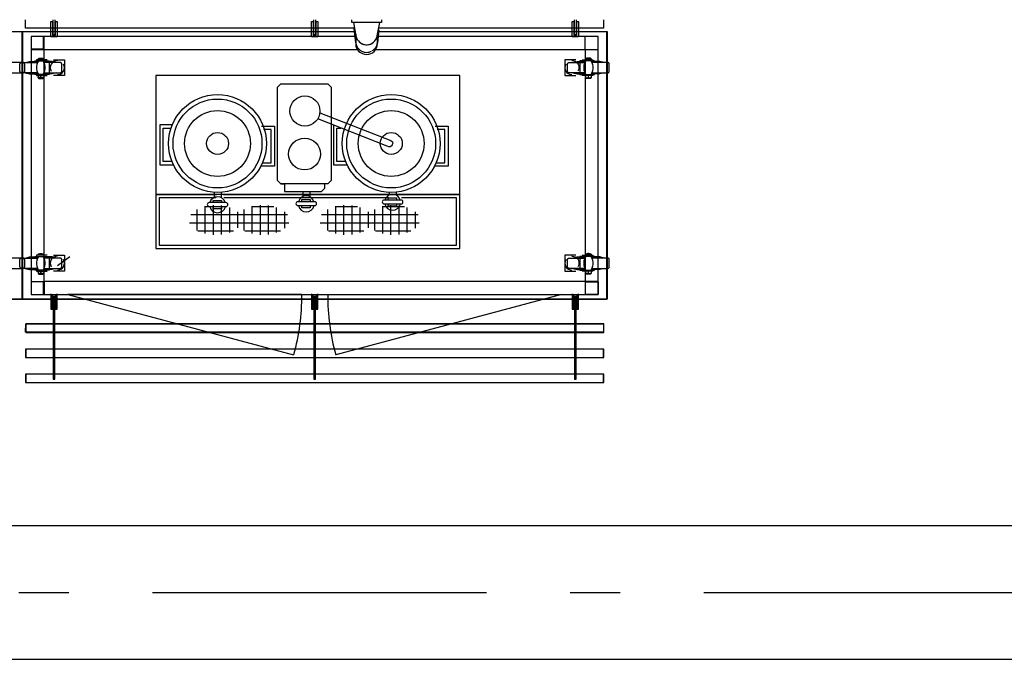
# Model space of a CAD drawing. Header units: millimetres. Extents: x -285236 to 84130, y -470 to 79511.
# Tile 176 of 192: x 24970 to 27917, y 52543 to 54457. Entities that reach past the tile are written whole.
import ezdxf

# ---------------------------------------------------------------- set-up
doc = ezdxf.new("R2010")
doc.units = ezdxf.units.MM
doc.linetypes.add('NLRS_stramien', pattern=[1650, 1000, -250, 150, -250])
doc.layers.add('XREF', color=254, linetype='Continuous')

# ---------------------------------------------------------------- blocks, each defined once
blk = doc.blocks.new('16_10_25_dwg__U150-1948054-Begane grond - BRANDVEILIGHEID - Bereik brandslanghaspels')
at = {"layer": 'XREF', "linetype": 'Continuous', "flags": 128}
blk.add_lwpolyline([(700, 0), (0, 0), (676.1, 181.2)], dxfattribs=at)
at = {"layer": 'XREF', "linetype": 'Continuous'}
blk.add_arc((0.6, 0), 699.4, 360, 15.01, dxfattribs=at)
blk = doc.blocks.new('16_10_25_dwg__U150-1948055-Begane grond - BRANDVEILIGHEID - Bereik brandslanghaspels')
at = {"layer": 'XREF', "linetype": 'Continuous', "flags": 128}
blk.add_lwpolyline([(700, 0), (0, 0), (676.1, 181.2)], dxfattribs=at)
at = {"layer": 'XREF', "linetype": 'Continuous'}
blk.add_arc((0.6, 0), 699.4, 360, 15.01, dxfattribs=at)

msp = doc.modelspace()

# ---------------------------------------------------------------- hatches: boundary and pattern name
at = {"layer": 'XREF'}
h = msp.add_hatch(dxfattribs=at)
h.set_pattern_fill('FP_307', color=256, style=0, pattern_type=2)
h.set_pattern_definition([(90, (4898.633, 36217.68), (-24.353, 1e-15), []), (180, (4898.633, 36217.68), (-3e-15, -24.353), [])])
h.paths.add_polyline_path([(25549.4215, 53813.4388), (25564.1069, 53813.4388), (25578.5423, 53814.947), (25592.236, 53817.9121), (25604.7218, 53822.2329), (25615.7651, 53827.9037), (25627.0733, 53837.2859), (25628.891, 53839.3262), (25624.4243, 53866.2673), (25625.2555, 53876.1286), (25626.5295, 53878.7792), (25623.1763, 53882.0659), (25615.5744, 53887.6922), (25604.7218, 53893.2218), (25592.236, 53897.5427), (25578.5423, 53900.5077), (25564.1069, 53902.0159), (25549.4215, 53902.0159), (25534.9862, 53900.5077), (25521.2925, 53897.5427), (25508.8067, 53893.2218), (25497.954, 53887.6922), (25489.1041, 53881.1422), (25482.5583, 53873.7948), (25478.5394, 53865.9002), (25477.1844, 53857.7274), (25478.5394, 53849.5545), (25482.5583, 53841.66), (25489.1041, 53834.3126), (25497.954, 53827.7626), (25508.8067, 53822.2329), (25521.2925, 53817.9121), (25534.9862, 53814.947)])
h = msp.add_hatch(dxfattribs=at)
h.set_pattern_fill('FP_306', color=256, style=0, pattern_type=2)
h.set_pattern_definition([(90, (5039.251, 36217.68), (-24.353, 1e-15), []), (180, (5039.251, 36217.68), (-3e-15, -24.353), [])])
h.paths.add_polyline_path([(25690.0396, 53813.4388), (25704.725, 53813.4388), (25719.1603, 53814.947), (25732.854, 53817.9121), (25745.3398, 53822.2329), (25756.1925, 53827.7626), (25765.0424, 53834.3126), (25771.5882, 53841.66), (25775.6071, 53849.5545), (25776.9621, 53857.7274), (25775.6071, 53865.9002), (25771.5882, 53873.7948), (25762.2864, 53883.182), (25756.1925, 53887.6922), (25745.3398, 53893.2218), (25732.854, 53897.5427), (25719.1603, 53900.5077), (25704.725, 53902.0159), (25690.0396, 53902.0159), (25675.6042, 53900.5077), (25661.9105, 53897.5427), (25649.2296, 53893.1224), (25638.3814, 53887.5511), (25627.0733, 53878.1689), (25624.4243, 53873.7948), (25624.4243, 53866.2673), (25628.891, 53839.3262), (25627.0733, 53837.2859), (25630.9702, 53833.3889), (25638.5721, 53827.7626), (25649.4247, 53822.2329), (25661.9105, 53817.9121), (25675.6042, 53814.947)])
h = msp.add_hatch(dxfattribs=at)
h.set_pattern_fill('FP_309', color=256, style=0, pattern_type=2)
h.set_pattern_definition([(90, (5289.391, 36217.68), (-24.353, 1e-15), []), (180, (5289.391, 36217.68), (-3e-15, -24.353), [])])
h.paths.add_polyline_path([(25940.1797, 53813.4388), (25954.8651, 53813.4388), (25969.3004, 53814.947), (25982.9942, 53817.9121), (25995.4799, 53822.2329), (26006.5232, 53827.9037), (26017.8314, 53837.2859), (26016.0137, 53839.3262), (26020.4803, 53866.2673), (26019.6491, 53876.1286), (26013.9345, 53882.0659), (26006.3326, 53887.6922), (25995.4799, 53893.2218), (25982.9942, 53897.5427), (25969.3004, 53900.5077), (25954.8651, 53902.0159), (25940.1797, 53902.0159), (25925.7443, 53900.5077), (25912.0506, 53897.5427), (25899.5648, 53893.2218), (25888.7122, 53887.6922), (25879.8623, 53881.1422), (25873.3164, 53873.7948), (25869.2976, 53865.9002), (25867.9426, 53857.7274), (25869.2976, 53849.5545), (25873.3164, 53841.66), (25879.8623, 53834.3126), (25888.7122, 53827.7626), (25899.5648, 53822.2329), (25912.0506, 53817.9121), (25925.7443, 53814.947)])
h = msp.add_hatch(dxfattribs=at)
h.set_pattern_fill('FP_308', color=256, style=0, pattern_type=2)
h.set_pattern_definition([(90, (5430.01, 36217.68), (-24.353, 1e-15), []), (180, (5430.01, 36217.68), (-3e-15, -24.353), [])])
h.paths.add_polyline_path([(26095.4831, 53813.4388), (26109.9185, 53814.947), (26123.6122, 53817.9121), (26136.098, 53822.2329), (26146.9506, 53827.7626), (26155.8005, 53834.3126), (26162.3464, 53841.66), (26166.3652, 53849.5545), (26167.7202, 53857.7274), (26166.3652, 53865.9002), (26162.3464, 53873.7948), (26155.8005, 53881.1422), (26146.9506, 53887.6922), (26136.098, 53893.2218), (26123.6122, 53897.5427), (26109.9185, 53900.5077), (26095.4831, 53902.0159), (26080.7977, 53902.0159), (26066.3624, 53900.5077), (26052.6687, 53897.5427), (26039.9877, 53893.1224), (26029.1396, 53887.5511), (26017.8314, 53878.1689), (26020.4803, 53873.7948), (26020.4803, 53866.2673), (26016.0137, 53839.3262), (26021.7283, 53833.3889), (26029.3303, 53827.7626), (26040.1829, 53822.2329), (26052.6687, 53817.9121), (26066.3624, 53814.947), (26080.7977, 53813.4388)])

# ---------------------------------------------------------------- linework, layer by layer
for p, q in [((25964.0131, 54449.1973), (25964.0131, 54457.1973)), ((26053.0131, 54449.1973), (25964.0131, 54449.1973)), ((25969.0131, 54449.1973), (25976.5648, 54408.7347)), ((26048.0131, 54449.1973), (25969.0131, 54449.1973)), ((26040.4615, 54408.7347), (26048.0131, 54449.1973)), ((26717.8156, 54432.0174), (26045.9808, 54432.0174)), ((26053.0131, 54457.1973), (26053.0131, 54449.1973)), ((26717.8156, 54457.1525), (26717.8156, 54432.0174)), ((25976.2375, 54388.1288), (25971.2736, 54430.0896)), ((25976.0131, 54413.7269), (25976.0131, 54384.6681)), ((26045.3096, 54426.3443), (26040.7888, 54388.1288)), ((26041.0131, 54384.6681), (26041.0131, 54413.7269)), ((25552.5602, 53940.3139), (25552.5602, 53924.8949)), ((25572.9688, 53940.2638), (25572.9688, 53924.6544)), ((25817.8822, 53942.9817), (25817.8822, 53927.5628)), ((25838.2908, 53942.9317), (25838.2908, 53927.3222)), ((26076.4102, 53940.4621), (26076.4102, 53932.576)), ((26096.8187, 53941.0917), (26096.8187, 53932.3354)), ((25587.585, 53909.5487), (25537.4336, 53909.5487)), ((26073.5858, 53924.0588), (25581.2746, 53924.0588)), ((25852.907, 53912.2165), (25802.7556, 53912.2165)), ((26111.435, 53917.2298), (26061.2835, 53917.2298)), ((26061.2835, 53905.6624), (26111.435, 53905.6624)), ((25537.4336, 53897.9813), (25587.585, 53897.9813)), ((25802.7556, 53900.6492), (25852.907, 53900.6492)), ((36427.8696, 52942.6047), (19377.8696, 52942.6047)), ((19427.8696, 52542.6047), (36427.8696, 52542.6047))]:
    msp.add_line(p, q, dxfattribs=at)
at = {"layer": 'XREF', "linetype": 'Continuous'}
for p, q in [((26701.6763, 54407.3259), (26042.8949, 54407.3259)), ((26664.106, 54368.4327), (26701.6763, 54368.4327)), ((25041.9682, 54340.3872), (25041.9682, 54337.4769)), ((26663.8414, 54340.3872), (26663.8414, 54337.4769)), ((25025.0351, 54289.8525), (25025.0351, 54284.8255)), ((26681.0391, 54289.8525), (26681.0391, 54284.8255)), ((25041.9682, 53755.1371), (25041.9682, 53751.9621)), ((26663.8414, 53755.1371), (26663.8414, 53751.9621)), ((25082.9781, 53721.0063), (25120.5484, 53748.5226)), ((25025.0351, 53704.6024), (25025.0351, 53699.5754)), ((26681.0391, 53704.6024), (26681.0391, 53699.5754))]:
    msp.add_line(p, q, dxfattribs=at)
at = {"layer": 'XREF', "linetype": 'NLRS_stramien'}
msp.add_line((-47232.6128, 52742.6047), (64223.889, 52742.6047), dxfattribs=at)
at = {"layer": 'XREF', "flags": 128}
for points in [[(25971.0455, 54432.0174), (24987.994, 54432.0174), (24987.994, 54457.1525)], [(25075.5698, 54457.1525), (25075.5698, 54412.0883), (25070.5428, 54412.0883), (25070.5428, 54457.1525)], [(25855.5506, 54457.1525), (25855.5506, 54412.0883), (25850.5236, 54412.0883), (25850.5236, 54457.1525)], [(26635.5314, 54457.1525), (26635.5314, 54412.0883), (26630.5043, 54412.0883), (26630.5043, 54457.1525)], [(24978.0492, 53621.04), (24978.0492, 54421.426), (25972.2984, 54421.426)], [(26044.7278, 54421.426), (26728.3147, 54421.426), (26728.3147, 53621.04), (24978.0492, 53621.04)], [(25580.1284, 53934.0588), (26287.3565, 53934.0588), (26287.3565, 54290.3252), (25378.0103, 54290.3252), (25378.0103, 53934.0588), (25559.7198, 53934.0588)], [(25752.2759, 53965.4021), (25742.2759, 53975.4021), (25742.2759, 54255.4021), (25752.2759, 54265.4021), (25892.2759, 54265.4021), (25902.2759, 54255.4021), (25902.2759, 53975.4021), (25892.2759, 53965.4021), (25883.2545, 53965.4021), (25752.2759, 53965.4021), (25763.1711, 53965.4021), (25763.1711, 53952.4809), (25763.1711, 53942.4809), (25873.2545, 53942.4809), (25883.2545, 53952.4809), (25883.2545, 53965.4021)], [(25868.5833, 54178.5081), (26080.6338, 54095.6318), (26085.7156, 54091.2095), (26086.85, 54088.0065), (26084.717, 54083.4202), (26084.3266, 54079.5188), (26078.6823, 54076.4615), (26075.1161, 54076.4957), (26070.4569, 54078.7501), (25862.0865, 54160.0554)], [(25428.1711, 54142.8991), (25389.5742, 54142.8991), (25389.5742, 54022.8991), (25429.5742, 54022.8991), (25429.5742, 54024.9053)], [(25694.1278, 54138.5578), (25732.7247, 54138.5578), (25732.7247, 54018.5578), (25692.7247, 54018.5578), (25692.7247, 54020.564)], [(25909.3843, 54141.6), (25909.3843, 54022.8991), (25949.3843, 54022.8991), (25949.3843, 54024.9053)], [(26213.9379, 54138.5578), (26252.5347, 54138.5578), (26252.5347, 54018.5578), (26212.5347, 54018.5578), (26212.5347, 54020.564)], [(25424.8139, 54032.8991), (25399.5742, 54032.8991), (25399.5742, 54132.8991), (25422.6601, 54132.8991)], [(25697.485, 54028.5578), (25722.7247, 54028.5578), (25722.7247, 54128.5578), (25699.6388, 54128.5578)], [(25944.6239, 54032.8991), (25919.3843, 54032.8991), (25919.3843, 54132.8991), (25931.6832, 54132.8991)], [(26217.2951, 54028.5578), (26242.5347, 54028.5578), (26242.5347, 54128.5578), (26219.4488, 54128.5578)], [(25558.0631, 53924.0588), (25388.0103, 53924.0588), (25388.0103, 53782.0588), (26277.3565, 53782.0588), (26277.3565, 53924.0588), (26113.4518, 53924.0588)], [(25549.5842, 53909.5487), (25549.5842, 53916.3388), (25574.2606, 53916.3388), (25574.2606, 53909.5487)], [(25814.9062, 53912.2165), (25814.9062, 53919.0066), (25839.5826, 53919.0066), (25839.5826, 53912.2165)], [(26073.4341, 53917.2298), (26073.4341, 53924.0198), (26098.1105, 53924.0198), (26098.1105, 53917.2298)], [(26098.1105, 53905.6624), (26098.1105, 53899.0122), (26073.4341, 53899.0122), (26073.4341, 53905.6624)], [(25574.2606, 53897.9813), (25574.2606, 53891.3311), (25549.5842, 53891.3311), (25549.5842, 53897.9813)], [(25839.5826, 53900.6492), (25839.5826, 53893.999), (25814.9062, 53893.999), (25814.9062, 53900.6492)], [(25063.3992, 53636.9922), (25063.3992, 53590.9553), (25068.4262, 53590.9553), (25068.4262, 53631.9652)], [(25077.4219, 53631.9652), (25077.4219, 53590.9553), (25082.4489, 53590.9553), (25082.4489, 53636.9922)], [(25843.3799, 53636.9922), (25843.3799, 53590.9553), (25848.4069, 53590.9553), (25848.4069, 53631.9652)], [(25857.4027, 53631.9652), (25857.4027, 53590.9553), (25862.4297, 53590.9553), (25862.4297, 53636.9922)], [(26623.3607, 53636.9922), (26623.3607, 53590.9553), (26628.3877, 53590.9553), (26628.3877, 53631.9652)], [(26637.3834, 53631.9652), (26637.3834, 53590.9553), (26642.4104, 53590.9553), (26642.4104, 53636.9922)], [(25070.5428, 53630.3777), (25070.5428, 53381.1437), (25075.5698, 53381.1437), (25075.5698, 53630.3777)], [(25850.5236, 53630.3777), (25850.5236, 53381.1437), (25855.5506, 53381.1437), (25855.5506, 53630.3777)], [(26630.5043, 53630.3777), (26630.5043, 53381.1437), (26635.5314, 53381.1437), (26635.5314, 53630.3777)], [(26717.8156, 53546.506), (26717.8156, 53521.3709), (24987.994, 53521.3709), (24988.1035, 53546.4255), (24988.1035, 53521.0248), (26718.2601, 53521.0248), (26718.2601, 53546.4255), (24988.1035, 53546.4255), (26717.8156, 53546.4255)]]:
    msp.add_lwpolyline(points, dxfattribs=at)
for points in [[(25068.4262, 54451.5107), (25068.4262, 54410.5008), (25077.4219, 54410.5008), (25077.4219, 54451.5107), (25082.4489, 54451.5107), (25082.4489, 54405.4738), (25063.3992, 54405.4738), (25063.3992, 54451.5107)], [(25848.4069, 54451.5107), (25848.4069, 54410.5008), (25857.4027, 54410.5008), (25857.4027, 54451.5107), (25862.4297, 54451.5107), (25862.4297, 54405.4738), (25843.3799, 54405.4738), (25843.3799, 54451.5107)], [(26628.3877, 54451.5107), (26628.3877, 54410.5008), (26637.3834, 54410.5008), (26637.3834, 54451.5107), (26642.4104, 54451.5107), (26642.4104, 54405.4738), (26623.3607, 54405.4738), (26623.3607, 54451.5107)], [(23228.2288, 53621.0848), (23228.2288, 54421.4708), (24978.4943, 54421.4708), (24978.4943, 53621.0848)], [(25378.0103, 53772.0588), (26287.3565, 53772.0588), (26287.3565, 53934.0588), (25378.0103, 53934.0588)], [(26060.9237, 53905.6222), (26060.9268, 53905.6222), (26060.9268, 53905.6734), (26060.9237, 53905.6734)], [(25537.0738, 53897.9411), (25537.0769, 53897.9411), (25537.0769, 53897.9923), (25537.0738, 53897.9923)], [(25802.3958, 53900.6089), (25802.3989, 53900.6089), (25802.3989, 53900.6602), (25802.3958, 53900.6602)], [(26717.8156, 53446.4949), (26717.8156, 53471.3653), (24987.994, 53471.3653), (24987.994, 53446.4949)], [(24988.1035, 53471.2818), (24988.1035, 53446.1456), (26718.2601, 53446.1456), (26718.2601, 53471.2818)], [(26717.8156, 53371.6188), (26717.8156, 53396.4893), (24987.994, 53396.4893), (24987.994, 53371.6188)], [(24988.1035, 53396.4028), (24988.1035, 53371.2666), (26718.2601, 53371.2666), (26718.2601, 53396.4028)]]:
    msp.add_lwpolyline(points, close=True, dxfattribs=at)
at = {"layer": 'XREF', "lineweight": 25, "flags": 128}
msp.add_lwpolyline([(24978.0492, 53621.04), (24978.0492, 54421.1288), (23228.1195, 54421.1288), (23228.1195, 53621.04)], close=True, dxfattribs=at)
for points in [[(25972.3389, 54421.084), (24977.9399, 54421.084), (24977.9399, 53620.9952), (26727.8696, 53620.9952)], [(26727.8696, 53620.9952), (26727.8696, 54421.084), (26044.6873, 54421.084)]]:
    msp.add_lwpolyline(points, dxfattribs=at)
at = {"layer": 'XREF', "linetype": 'Continuous', "flags": 128}
for points in [[(25003.075, 54368.4327), (25043.0265, 54368.4327), (25043.0265, 54408.3842)], [(25973.9665, 54407.3259), (25004.1333, 54407.3259), (25004.1333, 53634.7534), (26701.6763, 53634.7534), (26701.6763, 54407.3259)], [(26036.2867, 54368.4327), (26663.0476, 54368.4327), (26663.0476, 54406.003)], [(26701.6763, 54369.7556), (26701.6763, 54407.3259), (26664.106, 54407.3259)], [(26663.0476, 54368.4327), (26663.0476, 53673.382), (25043.0265, 53673.382), (25043.0265, 54368.4327), (25980.7395, 54368.4327)], [(24932.5415, 54298.0993), (24980.1659, 54298.0993), (24980.9596, 54298.3639), (24981.7533, 54298.3639), (24982.5471, 54298.8931), (24983.3408, 54299.4222), (24983.87, 54299.9514), (24984.3991, 54300.7451), (24984.6637, 54301.5388), (24984.9283, 54302.3326), (24985.1929, 54303.1263), (24985.1929, 54324.2927), (24984.9283, 54325.0864), (24984.6637, 54325.8802), (24984.3991, 54326.6739), (24983.87, 54327.4677), (24983.3408, 54327.9968), (24982.5471, 54328.526), (24981.7533, 54328.7906), (24980.9596, 54329.0551), (24980.1659, 54329.3197), (24932.5415, 54329.3197)], [(25023.4476, 54298.0545), (24976.0879, 54298.0545), (24975.0296, 54298.3191), (24974.2358, 54298.3191), (24973.4421, 54298.8482), (24972.6484, 54299.3774), (24972.1192, 54299.9066), (24971.59, 54300.7003), (24971.3255, 54301.494), (24971.0609, 54302.2878), (24971.0609, 54303.0815), (24971.0609, 54324.2479), (24971.0609, 54325.0416), (24971.3255, 54325.8354), (24971.59, 54326.6291), (24972.1192, 54327.4228), (24972.6484, 54327.952), (24973.4421, 54328.4812), (24974.2358, 54328.7457), (24975.0296, 54329.0103), (24976.0879, 54329.2749), (25023.4476, 54329.2749)], [(24986.9357, 54329.2749), (24999.9001, 54332.1853), (25025.0351, 54332.1853)], [(25015.2457, 54332.1853), (25015.2457, 54334.0373), (25058.9013, 54334.0373), (25058.9013, 54293.0275), (25015.2457, 54293.0275), (25015.2457, 54295.1441)], [(25052.816, 54337.4769), (25020.0081, 54337.4769), (25020.0081, 54334.8311)], [(25026.0934, 54334.0373), (25023.1831, 54328.7457), (25021.331, 54322.925), (25020.2727, 54316.8397), (25020.2727, 54310.4897), (25021.331, 54304.4044), (25023.1831, 54298.5837), (25026.0934, 54293.0275)], [(25025.0351, 54340.3872), (25028.2101, 54341.7101), (25031.6496, 54342.2393), (25035.3537, 54342.2393), (25038.7933, 54341.7101), (25041.9682, 54340.3872), (25025.0351, 54340.3872), (25025.0351, 54337.4769)], [(25040.6453, 54293.0275), (25043.5557, 54298.5837), (25045.6723, 54304.4044), (25046.7307, 54310.4897), (25046.7307, 54316.8397), (25045.6723, 54322.925), (25043.5557, 54328.7457), (25040.6453, 54334.0373)], [(25080.0677, 54329.2749), (25067.1033, 54332.1853), (25041.9682, 54332.1853)], [(25043.5557, 54298.0545), (25090.9155, 54298.0545), (25091.9738, 54298.3191), (25092.7675, 54298.3191), (25093.5612, 54298.8482), (25094.0904, 54299.3774), (25094.8841, 54299.9066), (25095.4133, 54300.7003), (25095.6779, 54301.494), (25095.9425, 54302.2878), (25095.9425, 54303.0815), (25095.9425, 54324.2479), (25095.9425, 54325.0416), (25095.6779, 54325.8354), (25095.4133, 54326.6291), (25094.8841, 54327.4228), (25094.0904, 54327.952), (25093.5612, 54328.4812), (25092.7675, 54328.7457), (25091.9738, 54329.0103), (25090.9155, 54329.2749), (25043.5557, 54329.2749)], [(25071.3366, 54337.4769), (25104.1444, 54337.4769), (25104.1444, 54289.8525), (25071.3366, 54289.8525)], [(26634.473, 54337.4769), (26601.6652, 54337.4769), (26601.6652, 54289.8525), (26634.473, 54289.8525)], [(26662.5185, 54298.0545), (26614.8941, 54298.0545), (26614.1004, 54298.3191), (26613.3067, 54298.3191), (26612.5129, 54298.8482), (26611.7192, 54299.3774), (26611.19, 54299.9066), (26610.6609, 54300.7003), (26610.1317, 54301.494), (26609.8671, 54302.2878), (26609.8671, 54303.0815), (26609.8671, 54324.2479), (26609.8671, 54325.0416), (26610.1317, 54325.8354), (26610.6609, 54326.6291), (26611.19, 54327.4228), (26611.7192, 54327.952), (26612.5129, 54328.4812), (26613.3067, 54328.7457), (26614.1004, 54329.0103), (26614.8941, 54329.2749), (26662.5185, 54329.2749)], [(26623.0961, 54334.8311), (26624.9482, 54334.8311), (26628.9169, 54334.0373), (26632.621, 54332.7144), (26636.0605, 54330.3332), (26638.9709, 54327.6874), (26641.3521, 54324.5125), (26642.9396, 54320.8083), (26643.9979, 54316.8397), (26643.9979, 54312.871), (26643.4687, 54308.9023), (26642.1458, 54304.9336), (26641.0875, 54303.0815)], [(26625.7419, 54329.2749), (26638.7063, 54332.1853), (26663.8414, 54332.1853)], [(26690.8285, 54332.1853), (26690.8285, 54334.0373), (26647.1729, 54334.0373), (26647.1729, 54293.0275), (26690.8285, 54293.0275), (26690.8285, 54295.1441)], [(26653.2582, 54337.4769), (26685.8015, 54337.4769), (26685.8015, 54334.8311)], [(26665.1643, 54293.0275), (26662.2539, 54298.5837), (26660.1373, 54304.4044), (26659.3435, 54310.4897), (26659.3435, 54316.8397), (26660.1373, 54322.925), (26662.2539, 54328.7457), (26665.1643, 54334.0373)], [(26681.0391, 54340.3872), (26677.5995, 54341.7101), (26674.16, 54342.2393), (26670.7204, 54342.2393), (26667.2809, 54341.7101), (26663.8414, 54340.3872), (26681.0391, 54340.3872), (26681.0391, 54337.4769)], [(26679.7162, 54334.0373), (26682.6265, 54328.7457), (26684.4786, 54322.925), (26685.5369, 54316.8397), (26685.5369, 54310.4897), (26684.4786, 54304.4044), (26682.6265, 54298.5837), (26679.7162, 54293.0275)], [(26719.1385, 54329.2749), (26706.1741, 54332.1853), (26680.7745, 54332.1853)], [(26682.3619, 54298.0545), (26729.9863, 54298.0545), (26730.78, 54298.3191), (26731.5738, 54298.3191), (26732.3675, 54298.8482), (26733.1612, 54299.3774), (26733.6904, 54299.9066), (26734.2196, 54300.7003), (26734.4841, 54301.494), (26734.7487, 54302.2878), (26735.0133, 54303.0815), (26735.0133, 54324.2479), (26734.7487, 54325.0416), (26734.4841, 54325.8354), (26734.2196, 54326.6291), (26733.6904, 54327.4228), (26733.1612, 54327.952), (26732.3675, 54328.4812), (26731.5738, 54328.7457), (26730.78, 54329.0103), (26729.9863, 54329.2749), (26682.3619, 54329.2749)], [(24986.9357, 54298.0545), (24999.9001, 54295.1441), (25025.0351, 54295.1441)], [(25020.0081, 54292.4983), (25020.0081, 54289.8525), (25052.816, 54289.8525)], [(25033.5017, 54284.8255), (25032.7079, 54284.0318), (25031.9142, 54283.5026), (25030.8559, 54283.238), (25029.7976, 54282.9735), (25028.7392, 54282.9735), (25027.6809, 54283.238), (25026.6226, 54283.5026), (25025.8289, 54284.0318), (25025.0351, 54284.8255), (25025.5643, 54283.5026), (25026.358, 54282.1797), (25027.4163, 54280.8568), (25039.587, 54280.8568), (25040.6453, 54282.1797), (25041.4391, 54283.5026), (25041.9682, 54284.8255)], [(25041.9682, 54289.8525), (25041.9682, 54284.8255), (25041.1745, 54284.0318), (25040.3807, 54283.5026), (25039.3224, 54283.238), (25038.2641, 54282.9735), (25037.2058, 54282.9735), (25036.1475, 54283.238), (25035.0891, 54283.5026), (25034.2954, 54284.0318), (25033.5017, 54284.8255), (25033.5017, 54289.8525)], [(25080.0677, 54298.0545), (25067.1033, 54295.1441), (25041.9682, 54295.1441)], [(26625.7419, 54298.0545), (26638.7063, 54295.1441), (26663.8414, 54295.1441)], [(26685.8015, 54292.4983), (26685.8015, 54289.8525), (26653.2582, 54289.8525)], [(26663.8414, 54289.8525), (26663.8414, 54284.8255), (26664.6351, 54284.0318), (26665.6934, 54283.5026), (26666.4872, 54283.238), (26667.5455, 54282.9735), (26668.6038, 54282.9735), (26669.6621, 54283.238), (26670.7204, 54283.5026), (26671.7788, 54284.0318), (26672.3079, 54284.8255), (26672.3079, 54289.8525)], [(26672.3079, 54284.8255), (26673.1017, 54284.0318), (26674.16, 54283.5026), (26674.9537, 54283.238), (26676.012, 54282.9735), (26677.3349, 54282.9735), (26678.3933, 54283.238), (26679.187, 54283.5026), (26680.2453, 54284.0318), (26681.0391, 54284.8255), (26680.2453, 54283.5026), (26679.4516, 54282.1797), (26678.3933, 54280.8568), (26666.4872, 54280.8568), (26665.4289, 54282.1797), (26664.6351, 54283.5026), (26663.8414, 54284.8255)], [(26719.1385, 54298.0545), (26706.1741, 54295.1441), (26680.7745, 54295.1441)], [(25025.0351, 53755.1371), (25028.2101, 53756.46), (25031.6496, 53756.9891), (25035.3537, 53756.9891), (25038.7933, 53756.46), (25041.9682, 53755.1371), (25025.0351, 53755.1371), (25025.0351, 53751.9621)], [(26681.0391, 53755.1371), (26677.5995, 53756.46), (26674.16, 53756.9891), (26670.7204, 53756.9891), (26667.2809, 53756.46), (26663.8414, 53755.1371), (26681.0391, 53755.1371), (26681.0391, 53751.9621)], [(24932.5415, 53712.8492), (24980.1659, 53712.8492), (24980.9596, 53712.8492), (24981.7533, 53713.1137), (24982.5471, 53713.6429), (24983.3408, 53714.1721), (24983.87, 53714.7012), (24984.3991, 53715.495), (24984.6637, 53716.2887), (24984.9283, 53717.0824), (24985.1929, 53717.8762), (24985.1929, 53738.778), (24984.9283, 53739.8363), (24984.6637, 53740.63), (24984.3991, 53741.4238), (24983.87, 53741.9529), (24983.3408, 53742.7467), (24982.5471, 53743.2758), (24981.7533, 53743.5404), (24980.9596, 53743.805), (24980.1659, 53743.805), (24932.5415, 53743.805)], [(25023.4476, 53712.8043), (24976.0879, 53712.8043), (24975.0296, 53712.8043), (24974.2358, 53713.0689), (24973.4421, 53713.5981), (24972.6484, 53714.1272), (24972.1192, 53714.6564), (24971.59, 53715.4501), (24971.3255, 53716.2439), (24971.0609, 53717.0376), (24971.0609, 53717.8314), (24971.0609, 53738.7332), (24971.0609, 53739.7915), (24971.3255, 53740.5852), (24971.59, 53741.3789), (24972.1192, 53741.9081), (24972.6484, 53742.7018), (24973.4421, 53743.231), (24974.2358, 53743.4956), (24975.0296, 53743.7602), (24976.0879, 53743.7602), (25023.4476, 53743.7602)], [(24986.9357, 53743.7602), (24999.9001, 53746.9351), (25025.0351, 53746.9351)], [(25015.2457, 53746.9351), (25015.2457, 53748.7872), (25058.9013, 53748.7872), (25058.9013, 53707.7773), (25015.2457, 53707.7773), (25015.2457, 53709.894)], [(25052.816, 53751.9621), (25020.0081, 53751.9621), (25020.0081, 53749.5809)], [(25026.0934, 53748.7872), (25023.1831, 53743.4956), (25021.331, 53737.4103), (25020.2727, 53731.3249), (25020.2727, 53725.2396), (25021.331, 53719.1543), (25023.1831, 53713.3335), (25026.0934, 53707.7773)], [(25040.6453, 53707.7773), (25043.5557, 53713.3335), (25045.6723, 53719.1543), (25046.7307, 53725.2396), (25046.7307, 53731.3249), (25045.6723, 53737.4103), (25043.5557, 53743.4956), (25040.6453, 53748.7872)], [(25080.0677, 53743.7602), (25067.1033, 53746.9351), (25041.9682, 53746.9351)], [(25043.5557, 53712.8043), (25090.9155, 53712.8043), (25091.9738, 53712.8043), (25092.7675, 53713.0689), (25093.5612, 53713.5981), (25094.0904, 53714.1272), (25094.8841, 53714.6564), (25095.4133, 53715.4501), (25095.6779, 53716.2439), (25095.9425, 53717.0376), (25095.9425, 53717.8314), (25095.9425, 53738.7332), (25095.9425, 53739.7915), (25095.6779, 53740.5852), (25095.4133, 53741.3789), (25094.8841, 53741.9081), (25094.0904, 53742.7018), (25093.5612, 53743.231), (25092.7675, 53743.4956), (25091.9738, 53743.7602), (25090.9155, 53743.7602), (25043.5557, 53743.7602)], [(25071.3366, 53751.9621), (25104.1444, 53751.9621), (25104.1444, 53704.6024), (25071.3366, 53704.6024)], [(26634.473, 53751.9621), (26601.6652, 53751.9621), (26601.6652, 53704.6024), (26634.473, 53704.6024)], [(26662.5185, 53712.8043), (26614.8941, 53712.8043), (26614.1004, 53712.8043), (26613.3067, 53713.0689), (26612.5129, 53713.5981), (26611.7192, 53714.1272), (26611.19, 53714.6564), (26610.6609, 53715.4501), (26610.1317, 53716.2439), (26609.8671, 53717.0376), (26609.8671, 53717.8314), (26609.8671, 53738.7332), (26609.8671, 53739.7915), (26610.1317, 53740.5852), (26610.6609, 53741.3789), (26611.19, 53741.9081), (26611.7192, 53742.7018), (26612.5129, 53743.231), (26613.3067, 53743.4956), (26614.1004, 53743.7602), (26614.8941, 53743.7602), (26662.5185, 53743.7602)], [(26623.0961, 53749.5809), (26624.9482, 53749.5809), (26628.9169, 53748.7872), (26632.621, 53747.1997), (26636.0605, 53745.0831), (26638.9709, 53742.4373), (26641.3521, 53738.9977), (26642.9396, 53735.2936), (26643.9979, 53731.5895), (26643.9979, 53727.3562), (26643.4687, 53723.3875), (26642.1458, 53719.6834), (26641.0875, 53717.8314)], [(26625.7419, 53743.7602), (26638.7063, 53746.9351), (26663.8414, 53746.9351)], [(26690.8285, 53746.9351), (26690.8285, 53748.7872), (26647.1729, 53748.7872), (26647.1729, 53707.7773), (26690.8285, 53707.7773), (26690.8285, 53709.894)], [(26653.2582, 53751.9621), (26685.8015, 53751.9621), (26685.8015, 53749.5809)], [(26665.1643, 53707.7773), (26662.2539, 53713.3335), (26660.1373, 53719.1543), (26659.3435, 53725.2396), (26659.3435, 53731.3249), (26660.1373, 53737.4103), (26662.2539, 53743.4956), (26665.1643, 53748.7872)], [(26679.7162, 53748.7872), (26682.6265, 53743.4956), (26684.4786, 53737.4103), (26685.5369, 53731.3249), (26685.5369, 53725.2396), (26684.4786, 53719.1543), (26682.6265, 53713.3335), (26679.7162, 53707.7773)], [(26719.1385, 53743.7602), (26706.1741, 53746.9351), (26680.7745, 53746.9351)], [(26682.3619, 53712.8043), (26729.9863, 53712.8043), (26730.78, 53712.8043), (26731.5738, 53713.0689), (26732.3675, 53713.5981), (26733.1612, 53714.1272), (26733.6904, 53714.6564), (26734.2196, 53715.4501), (26734.4841, 53716.2439), (26734.7487, 53717.0376), (26735.0133, 53717.8314), (26735.0133, 53738.7332), (26734.7487, 53739.7915), (26734.4841, 53740.5852), (26734.2196, 53741.3789), (26733.6904, 53741.9081), (26733.1612, 53742.7018), (26732.3675, 53743.231), (26731.5738, 53743.4956), (26730.78, 53743.7602), (26729.9863, 53743.7602), (26682.3619, 53743.7602)], [(24986.9357, 53712.8043), (24999.9001, 53709.894), (25025.0351, 53709.894)], [(25020.0081, 53706.9836), (25020.0081, 53704.6024), (25052.816, 53704.6024)], [(25033.5017, 53699.5754), (25032.7079, 53698.7816), (25031.9142, 53698.2525), (25030.8559, 53697.7233), (25029.7976, 53697.7233), (25028.7392, 53697.7233), (25027.6809, 53697.7233), (25026.6226, 53698.2525), (25025.8289, 53698.7816), (25025.0351, 53699.5754), (25025.5643, 53697.9879), (25026.358, 53696.665), (25027.4163, 53695.6067), (25039.587, 53695.6067), (25040.6453, 53696.665), (25041.4391, 53697.9879), (25041.9682, 53699.5754)], [(25041.9682, 53704.6024), (25041.9682, 53699.5754), (25041.1745, 53698.7816), (25040.3807, 53698.2525), (25039.3224, 53697.7233), (25038.2641, 53697.7233), (25037.2058, 53697.7233), (25036.1475, 53697.7233), (25035.0891, 53698.2525), (25034.2954, 53698.7816), (25033.5017, 53699.5754), (25033.5017, 53704.6024)], [(25080.0677, 53712.8043), (25067.1033, 53709.894), (25041.9682, 53709.894)], [(26625.7419, 53712.8043), (26638.7063, 53709.894), (26663.8414, 53709.894)], [(26685.8015, 53706.9836), (26685.8015, 53704.6024), (26653.2582, 53704.6024)], [(26663.8414, 53704.6024), (26663.8414, 53699.5754), (26664.6351, 53698.7816), (26665.6934, 53698.2525), (26666.4872, 53697.7233), (26667.5455, 53697.7233), (26668.6038, 53697.7233), (26669.6621, 53697.7233), (26670.7204, 53698.2525), (26671.7788, 53698.7816), (26672.3079, 53699.5754), (26672.3079, 53704.6024)], [(26672.3079, 53699.5754), (26673.1017, 53698.7816), (26674.16, 53698.2525), (26674.9537, 53697.7233), (26676.012, 53697.7233), (26677.3349, 53697.7233), (26678.3933, 53697.7233), (26679.187, 53698.2525), (26680.2453, 53698.7816), (26681.0391, 53699.5754), (26680.2453, 53697.9879), (26679.4516, 53696.665), (26678.3933, 53695.6067), (26666.4872, 53695.6067), (26665.4289, 53696.665), (26664.6351, 53697.9879), (26663.8414, 53699.5754)], [(26719.1385, 53712.8043), (26706.1741, 53709.894), (26680.7745, 53709.894)], [(25003.075, 53673.382), (25043.0265, 53673.382), (25043.0265, 53633.4305)], [(26702.9992, 53673.382), (26663.0476, 53673.382), (26663.0476, 53633.4305)]]:
    msp.add_lwpolyline(points, dxfattribs=at)
for points in [[(25041.7036, 54369.7556), (25041.7036, 54407.3259), (25004.1333, 54407.3259), (25004.1333, 54369.7556)], [(25041.7036, 53634.7534), (25041.7036, 53672.3237), (25004.1333, 53672.3237), (25004.1333, 53634.7534)], [(26664.106, 53634.7534), (26664.106, 53672.3237), (26701.6763, 53672.3237), (26701.6763, 53634.7534)]]:
    msp.add_lwpolyline(points, close=True, dxfattribs=at)
at = {"layer": 'XREF'}
for centre, radius in [((25562.3051, 54086.6367), 146.2858), ((25823.9038, 54183.8689), 45), ((26082.1152, 54086.6367), 146.2858), ((25562.3051, 54086.6367), 132.956), ((26082.1152, 54086.6367), 132.956), ((25562.3051, 54086.6367), 98.6418), ((26082.1152, 54086.6367), 98.6418), ((25562.3051, 54086.6367), 33.0338), ((26082.1152, 54086.6367), 33.0338), ((25822.7839, 54054.8636), 47.5439)]:
    msp.add_circle(centre, radius, dxfattribs=at)
for centre, radius, start, end in [((26008.5131, 54414.6973), 32.5, 190.5716435, 349.4283565), ((26008.5131, 54391.941), 32.5, 186.7361264, 193.3373511), ((26008.5131, 54391.941), 32.5, 194.3625477, 208.9264236), ((26008.5131, 54391.941), 32.5, 209.2994209, 224.3835338), ((26008.5131, 54391.941), 32.5, 315.6164662, 330.7005791), ((26008.5131, 54391.941), 32.5, 331.0735764, 345.6374523), ((26008.5131, 54391.941), 32.5, 346.6626489, 353.2638736), ((26008.5131, 54391.941), 32.5, 224.6561104, 239.8483452), ((26008.5131, 54391.941), 32.5, 242.2453755, 254.9567079), ((26008.5131, 54391.941), 32.5, 256.1226877, 283.8773123), ((26008.5131, 54391.941), 32.5, 285.0432921, 297.7546245), ((26008.5131, 54391.941), 32.5, 300.1516548, 315.3438896), ((26086.3592, 53910.8034), 23.938, 15.5724402, 164.4275598), ((25537.4336, 53903.765), 5.7837, 90, 266.4491256), ((25562.5093, 53903.1224), 23.938, 15.5724402, 164.4275598), ((25587.585, 53903.765), 5.7837, 270, 90), ((25802.7556, 53906.4328), 5.7837, 90, 266.4491256), ((25827.8313, 53905.7902), 23.938, 15.5724402, 164.4275598), ((25852.907, 53906.4328), 5.7837, 270, 90), ((26061.2835, 53911.4461), 5.7837, 90, 266.4491256), ((26086.3592, 53910.8034), 23.938, 192.4017328, 347.5982672), ((26111.435, 53911.4461), 5.7837, 270, 90), ((25562.5093, 53903.1224), 23.938, 192.4017328, 347.5982672), ((25827.8313, 53905.7902), 23.938, 192.4017328, 347.5982672)]:
    msp.add_arc(centre, radius, start, end, dxfattribs=at)
at = {"layer": 'XREF', "linetype": 'Continuous'}
for centre, radius, start, end in [((25082.8228, 54313.797), 21.0347, 89.5769872, 210.6252092), ((25083.2621, 54313.723), 20.962, 269.2235862, 30.9786102), ((26622.9624, 54313.9615), 21.199, 150.1514284, 269.6463753), ((25083.0528, 53728.4145), 21.1665, 90.2024027, 209.9997936), ((25083.0738, 53728.3165), 21.0685, 269.7396171, 30.4625792), ((26623.1602, 53728.5605), 21.3149, 150.6812145, 269.1165892)]:
    msp.add_arc(centre, radius, start, end, dxfattribs=at)
at = {"layer": 'XREF'}
for centre, major_axis, start_param, end_param in [((26008.5131, 54384.6681), (32.5, 0), 3.141592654, 4.71238898), ((26008.5131, 54413.7269), (32.5, 0), 4.188790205, 4.229050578), ((26008.5131, 54413.7269), (32.5, 0), 4.405392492, 4.509314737), ((26008.5131, 54413.7269), (32.5, 0), 4.653314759, 4.71238898), ((26008.5131, 54384.6681), (-32.5, 0), 1.570796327, 3.141592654), ((26008.5131, 54413.7269), (-32.5, 0), 1.570796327, 1.633605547), ((26008.5131, 54413.7269), (32.5, 0), 4.915463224, 5.019385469), ((26008.5131, 54413.7269), (32.5, 0), 5.195727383, 5.235987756)]:
    msp.add_ellipse(centre, major_axis=major_axis, ratio=0.9701425, start_param=start_param, end_param=end_param, dxfattribs=at)

# ---------------------------------------------------------------- block references
at = {"layer": 'XREF', "extrusion": (0, 0, -1), "zscale": -1, "rotation": 180}
msp.add_blockref('16_10_25_dwg__U150-1948055-Begane grond - BRANDVEILIGHEID - Bereik brandslanghaspels', (-25113.975, 53634.7534), dxfattribs=at)
at = {"layer": 'XREF', "rotation": 180}
msp.add_blockref('16_10_25_dwg__U150-1948054-Begane grond - BRANDVEILIGHEID - Bereik brandslanghaspels', (26592.0992, 53634.7534), dxfattribs=at)

doc.saveas('drawing.dxf')
